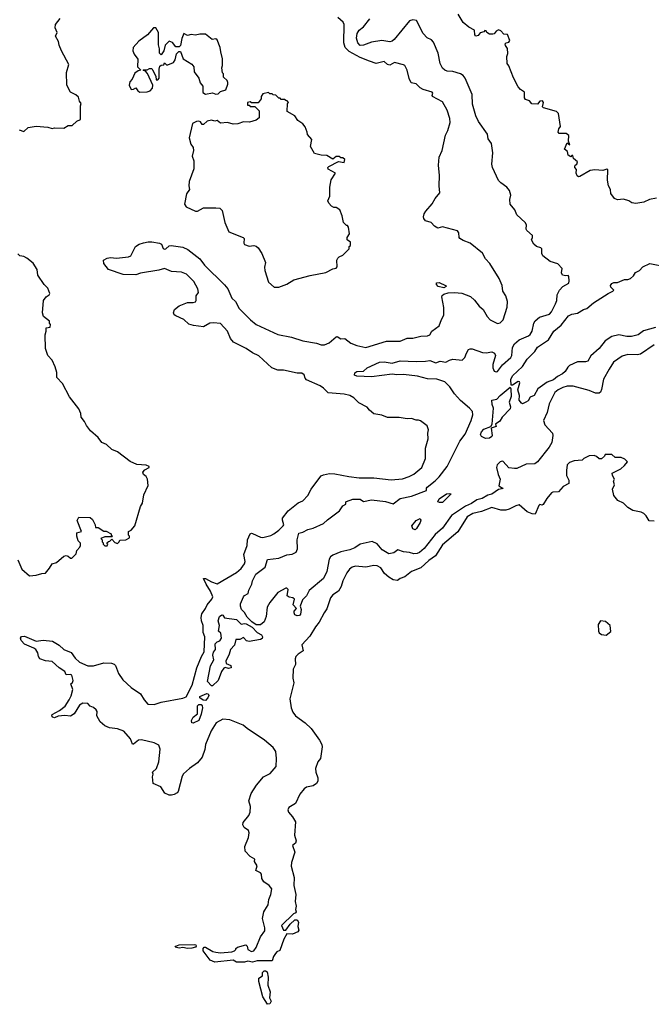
# Model space of a CAD drawing. Extents: x 1863017 to 1989460, y 394564 to 532820.
# Tile 124 of 213: x 1932900 to 1938419, y 442607 to 451207. Entities that reach past the tile are written whole.
import ezdxf

# ---------------------------------------------------------------- set-up
doc = ezdxf.new("R2010")
doc.units = 0

msp = doc.modelspace()

# ---------------------------------------------------------------- linework, layer by layer
at = {"layer": '0CON10XD'}
for points in [[(1938030.7, 449900.7), (1937995, 449890), (1937925, 449895.8), (1937885, 449888.6), (1937795, 449836.2), (1937783.6, 449833.6), (1937771.7, 449841.7), (1937762.5, 449865), (1937767, 449897), (1937750, 449915), (1937750, 449925), (1937753.6, 449936.4), (1937767.5, 449945), (1937773.3, 449965), (1937740, 449995), (1937735, 450020), (1937725, 450020), (1937715, 450010), (1937692.5, 450025), (1937686.1, 450056.1), (1937660, 450075), (1937685, 450130), (1937707, 450113), (1937697, 450147), (1937697.5, 450195), (1937675, 450211.4), (1937615, 450212.5), (1937606.2, 450225), (1937612.5, 450255), (1937626.7, 450275), (1937608.8, 450388.8), (1937590, 450405), (1937476.5, 450436.5), (1937468, 450445), (1937478, 450485), (1937467.1, 450497.1), (1937445, 450494), (1937425, 450470), (1937375, 450473.3), (1937355, 450497.5), (1937320.7, 450510.7), (1937312.5, 450525), (1937312.5, 450572.5), (1937275, 450597.5), (1937255, 450620), (1937215, 450700), (1937173.3, 450805), (1937160, 450825), (1937157.5, 450885), (1937167, 450913), (1937162.5, 450955), (1937145, 450980), (1937142.5, 450995), (1937150, 451005), (1937175, 451011.2), (1937182.5, 451025), (1937163.8, 451076.2), (1937131.1, 451081.1), (1937105, 451110.8), (1937085, 451119.2), (1937062.6, 451107.4), (1937046.4, 451083.6), (1937035, 451080), (1937005, 451080), (1936983.3, 451095), (1936975, 451110), (1936965, 451112.5), (1936955, 451101.2), (1936925, 451092.9), (1936905, 451068), (1936885, 451062.5), (1936876, 451075), (1936873.3, 451115), (1936825, 451141.2), (1936775, 451183.3), (1936732.5, 451255)], [(1932895, 450243.8), (1932935, 450230), (1932974.1, 450265.9), (1933045, 450276.7), (1933145, 450268.8), (1933185, 450256.2), (1933205, 450262), (1933285, 450258.8), (1933325, 450282.5), (1933345, 450282.5), (1933358.3, 450281.7), (1933399.3, 450320.7), (1933432.5, 450335), (1933432.5, 450455), (1933437.5, 450475), (1933422.5, 450495), (1933415, 450530), (1933390.5, 450550.5), (1933343.3, 450575), (1933313.3, 450635), (1933310, 450745), (1933330, 450815), (1933266.7, 450935), (1933243.8, 450985), (1933240, 451015), (1933213.6, 451063.6), (1933226.2, 451095), (1933208.8, 451135), (1933213.8, 451165), (1933252.7, 451217.3)], [(1934067, 444617), (1934060, 444635), (1934096.7, 444665), (1934116.2, 444725), (1934127.3, 444835), (1934115, 444869.2), (1934075, 444890), (1933963.6, 444916.4), (1933937.4, 444912.6), (1933895, 444878.8), (1933885, 444877.5), (1933867.9, 444925), (1933811.5, 444991.5), (1933755, 445013.1), (1933685, 445021.2), (1933645, 445040.4), (1933602.9, 445075), (1933574.3, 445125), (1933576.2, 445165), (1933568.8, 445178.8), (1933545, 445198.8), (1933515, 445211.2), (1933495.4, 445235.4), (1933451.8, 445238.2), (1933421.3, 445218.7), (1933375.6, 445145), (1933345, 445122.9), (1933295, 445128.7), (1933235, 445122.2), (1933205, 445107.8), (1933190, 445115), (1933181.9, 445125), (1933185, 445139.2), (1933248.4, 445171.6), (1933298.6, 445211.4), (1933333.6, 445265), (1933349.2, 445300.8), (1933363.3, 445355), (1933347.5, 445405), (1933362, 445418), (1933368, 445435), (1933355, 445482), (1933345, 445487.9), (1933305, 445483.8), (1933293.5, 445515), (1933245.4, 445545), (1933185, 445599.5), (1933125, 445605.8), (1933074.8, 445624.7), (1933063.4, 445643.4), (1933057.4, 445677.4), (1933041.8, 445705), (1933025, 445718.6), (1932943.5, 445753.5), (1932912.2, 445785), (1932908, 445805), (1932915, 445818.2), (1932941.9, 445821.9), (1933045, 445780), (1933105, 445788.1), (1933188, 445778), (1933244.1, 445744.1), (1933285, 445704.4), (1933349.8, 445679.8), (1933385, 445630), (1933422, 445595), (1933495, 445563.3), (1933545, 445563.8), (1933635, 445588.1), (1933703.5, 445586.5), (1933725, 445577.5), (1933736.4, 445565), (1933764.4, 445495), (1933801.5, 445441.5), (1933875, 445374.3), (1933955, 445318.6), (1933988, 445265), (1934019.5, 445229.5), (1934075, 445224.7), (1934135, 445246.5), (1934325, 445281.2), (1934355, 445292.5), (1934407.5, 445395), (1934448.8, 445545), (1934487.7, 445645), (1934512.6, 445685), (1934517.3, 445817.3), (1934504.5, 445854.5), (1934504.6, 445915), (1934489.2, 445955), (1934485.4, 445985), (1934492, 446018), (1934522.5, 446065), (1934537.5, 446095), (1934579.2, 446145), (1934586.5, 446165), (1934568.8, 446215), (1934528.9, 446275), (1934505, 446326.7), (1934525, 446324.5), (1934575, 446296.1), (1934625, 446278.9), (1934795, 446379.2), (1934836.7, 446413.3), (1934865.6, 446455), (1934870, 446475), (1934860, 446535), (1934888.1, 446615), (1934891.9, 446665), (1934915, 446716), (1934925, 446721.9), (1934935, 446719.6), (1935005, 446686.2), (1935025, 446682.7), (1935095, 446701.8), (1935120, 446715), (1935165, 446746.9), (1935203.1, 446785), (1935208.6, 446795), (1935196, 446835), (1935197.7, 446852.3), (1935245, 446916.7), (1935333.3, 446986.7), (1935375, 447005.6), (1935418.9, 447051.1), (1935446.9, 447105), (1935513.1, 447196.9), (1935535, 447223.3), (1935555, 447232.5), (1935607.5, 447242.5), (1935655, 447241.5), (1935775, 447216.9), (1935866.1, 447206.1), (1935995, 447204.6), (1936145, 447186.4), (1936245, 447195.6), (1936304.3, 447215.7), (1936345, 447238), (1936414.3, 447295), (1936446.2, 447375), (1936446.2, 447465), (1936470, 447545), (1936467.5, 447595), (1936472.5, 447625), (1936459.3, 447659.3), (1936403.6, 447703.6), (1936385, 447710), (1936365, 447710), (1936325, 447723.3), (1936285, 447720), (1936215, 447731.2), (1936115, 447733.3), (1936065, 447752.5), (1935995, 447763.3), (1935957.5, 447795), (1935935, 447822.5), (1935865, 447860), (1935818.8, 447905), (1935784.3, 447924.3), (1935735.7, 447935.7), (1935595, 447946.2), (1935555, 447988.8), (1935525, 448008), (1935405, 448060), (1935393.3, 448075), (1935386, 448105), (1935365, 448118.1), (1935325, 448120), (1935205, 448145.7), (1935155, 448145.8), (1935104.6, 448164.6), (1934990.9, 448270.9), (1934935, 448296.5), (1934879.2, 448335), (1934768.9, 448388.9), (1934741.6, 448421.6), (1934716.5, 448485), (1934655, 448554.3), (1934595, 448559.4), (1934562.5, 448555), (1934505, 448523.8), (1934417.5, 448535), (1934376.8, 448546.8), (1934335, 448588), (1934265, 448618.8), (1934250, 448630), (1934243.8, 448645), (1934253.2, 448676.8), (1934295, 448707.5), (1934365, 448736), (1934415, 448736.7), (1934436.1, 448743.9), (1934442.5, 448755), (1934443.3, 448795), (1934461.2, 448825), (1934457.5, 448855), (1934420.3, 448920.3), (1934358, 448985), (1934315, 449001.4), (1934227.7, 449007.7), (1934165, 449032.5), (1934115, 449018), (1933955, 448993.3), (1933915, 448978), (1933805, 448980.8), (1933675, 449023.8), (1933635.9, 449075.9), (1933632.5, 449105), (1933665, 449123.8), (1933695, 449129.2), (1933745.9, 449124.1), (1933850, 449135), (1933872.5, 449145), (1933913.3, 449225), (1933945, 449246.2), (1933982.5, 449257.5), (1934022.3, 449267.7), (1934055, 449267.5), (1934122.5, 449255), (1934138, 449245), (1934155, 449207.5), (1934165, 449203.3), (1934177.5, 449205), (1934205, 449231.2), (1934225, 449235.7), (1934325, 449220), (1934369.7, 449199.7), (1934475, 449118), (1934515, 449064), (1934690.2, 448890.2), (1934718.1, 448855), (1934754.7, 448774.7), (1934785.8, 448745), (1934817.5, 448685), (1934915.5, 448585.5), (1934965.7, 448545), (1935156.2, 448456.2), (1935275, 448432.5), (1935375, 448402.2), (1935495, 448380.9), (1935535, 448367.8), (1935562.6, 448367.4), (1935604, 448385), (1935665, 448437.1), (1935675, 448438.6), (1935705, 448419.6), (1935742.4, 448422.4), (1935795, 448380.6), (1935845, 448360), (1935925, 448343.1), (1936105, 448397.8), (1936225, 448399.1), (1936285, 448426.2), (1936335, 448424.5), (1936405, 448441.5), (1936465, 448444.4), (1936484, 448455), (1936501.4, 448485), (1936566.7, 448533.3), (1936585, 448588.1), (1936607.1, 448625), (1936607.6, 448692.4), (1936589.6, 448785), (1936592.1, 448797.9), (1936605, 448809.5), (1936645, 448822.2), (1936700, 448825), (1936765, 448817.7), (1936839, 448789), (1936875.7, 448755.7), (1936913.7, 448703.7), (1936949.2, 448675), (1936984.2, 448615), (1937010.8, 448585), (1937075, 448554.3), (1937099.7, 448560.3), (1937124.2, 448585.8), (1937160.8, 448695), (1937164, 448745), (1937149.2, 448795), (1937121.2, 448835), (1937116.2, 448885), (1937088.8, 448945), (1937007.6, 449077.6), (1936969.1, 449119.1), (1936945, 449168.8), (1936836.2, 449255), (1936775, 449277.1), (1936746.2, 449295), (1936740, 449305), (1936737.5, 449345), (1936725, 449362.5), (1936595, 449396.7), (1936555, 449386.7), (1936525, 449403.3), (1936495, 449436.7), (1936445, 449450), (1936430.5, 449470.5), (1936428.8, 449485), (1936435, 449512.5), (1936448.8, 449535), (1936505, 449598.8), (1936530, 449645), (1936570.6, 449695), (1936565.9, 449755.9), (1936569.2, 449845), (1936558.6, 449935), (1936565.8, 450005), (1936591.2, 450065), (1936621.7, 450198.3), (1936642.3, 450237.7), (1936662.3, 450307.7), (1936658.6, 450345), (1936636.6, 450416.6), (1936595, 450488.8), (1936506.2, 450535), (1936503.3, 450545), (1936510, 450565), (1936503, 450573), (1936425, 450596.7), (1936400.9, 450610.9), (1936365, 450646), (1936321.2, 450655), (1936303, 450693), (1936285.7, 450765), (1936265.8, 450805.8), (1936255, 450813.3), (1936175, 450834.3), (1936135, 450809.2), (1936115, 450816.8), (1936085, 450841.5), (1936015, 450823.1), (1935955.5, 450845.5), (1935875, 450877.9), (1935778.6, 450928.6), (1935743.9, 450963.9), (1935731.8, 451005), (1935735.6, 451165), (1935725.3, 451185.3), (1935680, 451225)], [(1938445, 448366.2), (1938325, 448284.6), (1938295, 448280), (1938215, 448282.9), (1938165, 448268.9), (1938090, 448215), (1938051.1, 448155), (1938002.2, 448067.8), (1937985, 447977.5), (1937975.5, 447954.5), (1937965, 447946), (1937932.5, 447945), (1937875, 447968.2), (1937736.9, 448006.9), (1937685, 448004.5), (1937645, 447993.8), (1937605.7, 447975), (1937575, 447951.4), (1937527.4, 447852.6), (1937509.5, 447775), (1937477.8, 447705), (1937488.6, 447668.6), (1937556, 447595), (1937560, 447575), (1937550, 447515), (1937527.9, 447472.1), (1937425, 447344), (1937402.3, 447327.7), (1937325, 447324), (1937245, 447287.5), (1937225, 447285.7), (1937175, 447293.8), (1937125, 447348.1), (1937115, 447351.1), (1937097.5, 447345), (1937071.5, 447318.5), (1937067.5, 447295), (1937080.8, 447235), (1937099.2, 447195), (1937086.7, 447136.7), (1937125, 447112.5), (1937085, 447103.3), (1937025, 447062.7), (1936990, 447055), (1936940, 447025), (1936895.8, 447014.2), (1936849.2, 446980.8), (1936795, 446958.3), (1936673.5, 446876.5), (1936594.1, 446765), (1936531, 446709), (1936435, 446587.3), (1936395, 446554.1), (1936374.6, 446544.6), (1936345, 446542.4), (1936305, 446553.8), (1936255, 446558.1), (1936205, 446577.5), (1936170.2, 446549.8), (1936125, 446541.3), (1936066.6, 446576.6), (1936025, 446629.4), (1935979.3, 446649.3), (1935875, 446627.1), (1935827.4, 446592.6), (1935785, 446576), (1935705, 446559.4), (1935635, 446529.7), (1935616.2, 446515), (1935603.7, 446495), (1935582.8, 446387.2), (1935555.3, 446325), (1935429.1, 446220.9), (1935405, 446175.6), (1935370, 446140), (1935350, 446085), (1935358.8, 446055), (1935354, 446015), (1935345, 446002), (1935325, 446000), (1935305, 446010), (1935297.5, 446025), (1935298.3, 446041.7), (1935320, 446065), (1935290, 446095), (1935300, 446145), (1935287, 446157), (1935255, 446162.5), (1935237.5, 446175), (1935245, 446230), (1935235, 446242), (1935225, 446242), (1935155, 446202.5), (1935085, 446116.9), (1935063.3, 446075), (1935052.5, 445995), (1935035, 445948.8), (1935005, 445921.1), (1934965, 445922.2), (1934928.5, 445948.5), (1934888.3, 445988.3), (1934865, 446030), (1934837.8, 446055), (1934828.5, 446085), (1934830.8, 446105), (1934855.5, 446164.5), (1934865, 446176.9), (1934895.6, 446195), (1934903.1, 446225), (1934927.9, 446275), (1934933.5, 446305), (1934962.3, 446365), (1935043.8, 446425), (1935065, 446491.4), (1935165, 446503.1), (1935235, 446533.3), (1935281.1, 446538.9), (1935315, 446554.5), (1935328.2, 446585), (1935324, 446665), (1935338.8, 446721.2), (1935375, 446731.4), (1935418.9, 446755), (1935465.6, 446764.4), (1935554.6, 446805), (1935590.6, 446839.4), (1935695, 446916.7), (1935725, 446960), (1935750, 446975), (1935750, 446995), (1935755, 446997.5), (1935811.7, 447018.3), (1935875, 447020), (1935905, 446998.8), (1935975, 447013.6), (1936097.4, 446997.4), (1936165, 446978.6), (1936225, 447025.4), (1936325, 447046.4), (1936454, 447095), (1936454.2, 447115), (1936461.4, 447125), (1936531, 447179), (1936566.9, 447215), (1936635.8, 447305), (1936744.8, 447525.2), (1936792.3, 447587.7), (1936845, 447706.2), (1936859.2, 447755), (1936855.4, 447785), (1936831.8, 447815), (1936751.6, 447881.6), (1936700, 447940), (1936659.3, 447999.3), (1936613.6, 448043.6), (1936545, 448067.5), (1936465, 448070), (1936375, 448092.7), (1936255, 448106.5), (1936195, 448103.9), (1936155, 448110), (1935975, 448087.6), (1935845, 448092.6), (1935825, 448102.5), (1935828.3, 448121.7), (1935845, 448134.3), (1935903.3, 448136.7), (1935935, 448164.6), (1936045, 448215.3), (1936085, 448217.3), (1936155, 448205.5), (1936225, 448226.5), (1936365, 448221.9), (1936445.5, 448225.5), (1936485, 448229.2), (1936535, 448210), (1936574.6, 448225.4), (1936625, 448214.3), (1936656.4, 448233.6), (1936685, 448240.8), (1936765.7, 448234.3), (1936790, 448255), (1936804, 448295), (1936823.3, 448325), (1936835, 448333.3), (1936855, 448333.3), (1936945, 448300.8), (1936975, 448298), (1937025, 448305.8), (1937050, 448295), (1937057.5, 448275), (1937034.4, 448195), (1937033.3, 448165), (1937045, 448138), (1937065, 448130.8), (1937075, 448134.2), (1937117.7, 448192.3), (1937190.5, 448255), (1937199.1, 448275), (1937207.3, 448342.7), (1937224.5, 448375), (1937265, 448410.5), (1937345, 448444.5), (1937361.9, 448458.1), (1937379.6, 448485), (1937391.5, 448555), (1937403.2, 448576.8), (1937441.5, 448608.5), (1937530, 448635), (1937546.7, 448655), (1937583.3, 448725), (1937594.6, 448755), (1937597.1, 448805), (1937616.4, 448843.6), (1937645, 448876.7), (1937697.5, 448905), (1937702.5, 448925), (1937700, 448965), (1937691.7, 448971.7), (1937671.2, 448968.8), (1937644.5, 448974.5), (1937634.2, 448995.8), (1937640, 449035), (1937603, 449073), (1937536.2, 449096.2), (1937472.5, 449145), (1937463.6, 449163.6), (1937462.5, 449205), (1937453.6, 449213.6), (1937416.4, 449226.4), (1937392.5, 449245), (1937372.5, 449285), (1937382.5, 449305), (1937381.7, 449321.7), (1937332.5, 449365), (1937327, 449377), (1937327.5, 449415), (1937317.5, 449435), (1937245, 449502.5), (1937226.7, 449545), (1937186.7, 449595), (1937183.8, 449635), (1937191.2, 449675), (1937180, 449715), (1937157.5, 449745), (1937105, 449781.2), (1937083.5, 449803.5), (1937032.5, 449915), (1937026, 449945), (1937035.7, 450045), (1937022.9, 450125), (1936993.5, 450165), (1936986.9, 450206.9), (1936908.3, 450318.3), (1936886.8, 450366.8), (1936858.2, 450468.2), (1936852.6, 450552.6), (1936791.9, 450695), (1936775, 450719.2), (1936752, 450735), (1936685, 450753.3), (1936635, 450756.2), (1936615, 450764.6), (1936594.3, 450784.3), (1936573.6, 450825), (1936556.7, 450915), (1936515, 451011.2), (1936499.8, 451029.8), (1936459.7, 451049.7), (1936427, 451087), (1936368.8, 451198.8), (1936335, 451206.2), (1936305, 451198), (1936173.5, 451035), (1936155, 451020), (1936135.4, 451014.6), (1936065, 451026.4), (1935975, 451010.4), (1935905.7, 450984.3), (1935875, 450981.6), (1935855, 451004.3), (1935842.5, 451045), (1935850.4, 451085), (1935867.1, 451115)], [(1935867.1, 451115), (1935904.6, 451145.4), (1935958.8, 451215)], [(1934615, 450557.5), (1934635, 450560), (1934655, 450580), (1934700, 450595), (1934720, 450645), (1934719.3, 450659.3), (1934712.5, 450675), (1934680, 450705), (1934680, 450735), (1934673, 450743), (1934667.5, 450785), (1934673, 450807), (1934672.5, 450865), (1934656.7, 450925), (1934653.3, 450965), (1934625, 451030), (1934615, 451040), (1934583.3, 451033.3), (1934525, 451080), (1934475, 451080), (1934435, 451072.5), (1934397, 451077), (1934365, 451070), (1934335, 451087.5), (1934317.3, 451042.7), (1934305, 450980), (1934295, 450970), (1934265, 450970), (1934236.4, 451006.4), (1934205, 451020), (1934170, 450985), (1934160, 450935), (1934135, 450900), (1934122.5, 450915), (1934123, 450953), (1934113.6, 450986.4), (1934112.5, 451095), (1934090, 451135), (1934070, 451135), (1934017.5, 451075), (1933940.7, 451019.3), (1933892.5, 450965), (1933887.5, 450935), (1933900, 450905), (1933931.7, 450861.7), (1933930, 450795), (1933960, 450765), (1933935, 450760), (1933905, 450740), (1933883.6, 450686.4), (1933863.3, 450665), (1933857.5, 450635), (1933875, 450597.5), (1933895, 450600), (1933915, 450612.5), (1933933.3, 450585), (1933950, 450575), (1934015, 450577.5), (1934040, 450585), (1934061.7, 450608.3), (1934062.5, 450635), (1934017, 450737), (1933998.3, 450758.3), (1933980, 450765), (1933985, 450770), (1934015, 450770), (1934035, 450780), (1934055, 450780), (1934061.7, 450768.3), (1934090, 450715), (1934093, 450683), (1934108.3, 450681.7), (1934117.5, 450695), (1934117.5, 450775), (1934125, 450800), (1934135, 450810), (1934158.3, 450811.7), (1934165, 450830), (1934183, 450813), (1934195, 450812.5), (1934245, 450832.5), (1934257.5, 450855), (1934271.7, 450908.3), (1934291.7, 450928.3), (1934305, 450930), (1934330, 450865), (1934405, 450817.5), (1934422.5, 450795), (1934425, 450750), (1934466.7, 450695), (1934477.5, 450655), (1934500, 450625), (1934501.7, 450571.7), (1934525, 450557.5), (1934585, 450567.5), (1934615, 450557.5)], [(1935165, 448870), (1935233.6, 448896.4), (1935296.2, 448933.8), (1935437, 448973), (1935575, 449000), (1935635, 449030), (1935665, 449037.5), (1935673, 449047), (1935670, 449105), (1935680, 449125), (1935693, 449137), (1935725, 449150), (1935780, 449205), (1935780, 449225), (1935790, 449235), (1935790, 449265), (1935762.5, 449285), (1935762.5, 449305), (1935782.5, 449335), (1935772.5, 449395), (1935765, 449410), (1935755, 449410), (1935730, 449435), (1935717.5, 449495), (1935697.5, 449545), (1935665, 449567.5), (1935645, 449567.5), (1935625, 449577.5), (1935600, 449605), (1935592.5, 449625), (1935610, 449665), (1935610, 449745), (1935623, 449807), (1935660, 449865), (1935595, 449902.5), (1935592.5, 449915), (1935600, 449925), (1935685, 449967.5), (1935735, 449960), (1935740, 449985), (1935725, 450000), (1935705, 450000), (1935691.7, 450011.7), (1935665, 450012.5), (1935635, 449990), (1935585, 450021.2), (1935535, 450023.3), (1935475, 450037.5), (1935440.7, 450100.7), (1935451.7, 450161.7), (1935413.9, 450203.9), (1935412.5, 450225), (1935395, 450270), (1935375, 450296.7), (1935330, 450325), (1935305.7, 450365.7), (1935237.5, 450405), (1935240, 450475), (1935250, 450485), (1935238.3, 450498.3), (1935225, 450500), (1935215, 450510), (1935185, 450510), (1935175, 450520), (1935165, 450520), (1935138.3, 450548.3), (1935115, 450550), (1935105, 450560), (1935085, 450560), (1935075, 450570), (1935025, 450560), (1935010, 450535), (1935010, 450515), (1934985, 450480), (1934925, 450480), (1934915, 450490), (1934890, 450485), (1934891.7, 450461.7), (1934905, 450460), (1934915, 450450), (1934955, 450450), (1934991.7, 450411.7), (1934991.7, 450348.3), (1934965, 450330), (1934908.3, 450311.7), (1934855, 450313.3), (1934805, 450297.5), (1934765, 450293.3), (1934715, 450310), (1934655, 450302.5), (1934627, 450327), (1934605, 450320), (1934575, 450330), (1934539.3, 450320.7), (1934505, 450290), (1934495, 450290), (1934480, 450315), (1934465, 450320), (1934445, 450317.5), (1934410.7, 450299.3), (1934380, 450175), (1934395, 450120), (1934415, 450090), (1934420, 450065), (1934406.7, 450015), (1934422.5, 449975), (1934422.5, 449905), (1934380, 449795), (1934376.7, 449755), (1934382.5, 449725), (1934356.7, 449685), (1934338.8, 449595), (1934355, 449571.2), (1934435, 449533.3), (1934455, 449533.8), (1934505.5, 449564.5), (1934614.6, 449564.6), (1934649.8, 449559.8), (1934669.1, 449539.1), (1934691.2, 449435), (1934726.7, 449355), (1934852.5, 449305), (1934862.5, 449295), (1934857.5, 449255), (1934863.9, 449243.9), (1934905, 449228.8), (1934945, 449233.8), (1934965, 449228.8), (1934983.3, 449215), (1935016.2, 449165), (1935046.7, 449085), (1935038.8, 449045), (1935041.2, 449015), (1935074, 448915), (1935125, 448870), (1935165, 448870)], [(1938465, 449648.8), (1938404.3, 449635.7), (1938355, 449612.5), (1938285, 449601.2), (1938248.3, 449608.3), (1938223.6, 449623.6), (1938175, 449640), (1938125, 449633.8), (1938096.7, 449645), (1938065, 449687.5), (1938062, 449725), (1938043.8, 449755), (1938036.7, 449805), (1938040, 449895), (1938030.7, 449900.7)], [(1932885, 446490), (1932918.1, 446408.1), (1932985, 446350), (1933045, 446356.2), (1933095, 446370), (1933125, 446373.8), (1933161.2, 446415), (1933182.5, 446455), (1933222.5, 446465), (1933285, 446520), (1933307, 446527), (1933325, 446520), (1933343, 446503), (1933355, 446502.5), (1933395, 446540), (1933398.3, 446571.7), (1933425, 446600), (1933430, 446615), (1933430, 446635), (1933410, 446655), (1933400, 446695), (1933400, 446725), (1933440, 446735), (1933403.6, 446833.6), (1933418.3, 446861.7), (1933515, 446860), (1933535, 446840), (1933560, 446795), (1933561.7, 446771.7), (1933585, 446770), (1933635, 446740), (1933655, 446740), (1933700, 446715), (1933700, 446705), (1933710, 446695), (1933705, 446690), (1933645, 446690), (1933610, 446675), (1933620, 446665), (1933620, 446645), (1933628.3, 446638.3), (1933630, 446625), (1933645, 446612.5), (1933665, 446610), (1933670, 446625), (1933661.7, 446638.3), (1933675, 446650), (1933688.3, 446651.7), (1933705, 446670), (1933731.7, 446641.7), (1933755, 446632.5), (1933770, 446645), (1933775, 446660), (1933827, 446663), (1933858.3, 446681.7), (1933860, 446695), (1933850, 446705), (1933850, 446735), (1933873, 446747), (1933906.7, 446785), (1933956.7, 446955), (1933973.3, 446985), (1933984.2, 447055.8), (1934023, 447137), (1934017.5, 447195), (1934006.4, 447216.4), (1933982.5, 447235), (1933977.5, 447255), (1933992.5, 447275), (1934030, 447295), (1934030, 447305), (1934005.8, 447315.8), (1933925, 447321.9), (1933865, 447348.8), (1933755, 447432.5), (1933705, 447453.3), (1933657.5, 447495), (1933617.5, 447515), (1933586.4, 447556.4), (1933517.5, 447615), (1933483, 447663), (1933467.3, 447697.3), (1933436.7, 447735), (1933433.3, 447766.7), (1933418.3, 447808.3), (1933335, 447912.5), (1933275, 448030), (1933225, 448082.5), (1933223.8, 448125), (1933208.8, 448175), (1933183.2, 448233.2), (1933146.7, 448275), (1933126.7, 448335), (1933122.5, 448455), (1933132.5, 448485), (1933132.5, 448515), (1933165, 448520), (1933170, 448545), (1933160, 448555), (1933160, 448575), (1933106.7, 448615), (1933098, 448645), (1933107.5, 448755), (1933132.5, 448785), (1933157.7, 448802.3), (1933163.3, 448815), (1933145, 448863.3), (1933114.2, 448894.2), (1933058.8, 448975), (1933054, 449025), (1933018.8, 449078.8), (1932962.5, 449125), (1932935, 449138.8), (1932900, 449145), (1932885, 449162.5)], [(1938455, 448519.6), (1938351.7, 448488.3), (1938305, 448455.5), (1938245, 448438.7), (1938205, 448439), (1938135, 448454.7), (1938075, 448439.2), (1938015, 448402.9), (1937965, 448334.5), (1937889.6, 448270.4), (1937865, 448224.5), (1937845, 448217.1), (1937775, 448217.2), (1937704.8, 448185.2), (1937688.6, 448171.4), (1937667.5, 448135), (1937643.5, 448115), (1937599.7, 448090.3), (1937565, 448061.9), (1937510.4, 448039.6), (1937428.8, 447981.2), (1937395, 447924), (1937361.4, 447908.6), (1937343.2, 447876.8), (1937323.3, 447866.7), (1937295, 447852.5), (1937285, 447857.1), (1937265.8, 447885), (1937268.6, 447925), (1937252, 447975), (1937271.2, 448035), (1937267.5, 448045), (1937255, 448045.8), (1937205, 448013.8), (1937194, 448014), (1937192.5, 448065), (1937207.1, 448095), (1937293.8, 448176.2), (1937335, 448240.5), (1937402.2, 448307.8), (1937425, 448346.1), (1937520, 448410), (1937568, 448485), (1937631.5, 448538.5), (1937695, 448619.2), (1937725.9, 448634.1), (1937775, 448642.9), (1937825.3, 448674.7), (1937856, 448685), (1937915, 448732.9), (1938043.5, 448816.5), (1938082, 448835), (1938091.2, 448845), (1938065, 448871.2), (1938062.9, 448885), (1938075, 448902), (1938091.2, 448911.2), (1938125, 448910), (1938185, 448936.7), (1938215, 448936.2), (1938237.5, 448945), (1938265, 448970), (1938280.7, 448999.3), (1938317.5, 449015), (1938345, 449047.5), (1938405, 449076.7), (1938555, 449048.8)], [(1936605, 448864.4), (1936558, 448875), (1936542, 448895), (1936542.3, 448907.7), (1936565, 448910.8), (1936620, 448885), (1936627.5, 448875), (1936605, 448864.4)], [(1936970, 447550), (1936935, 447565.8), (1936926.4, 447585), (1936934.2, 447605.8), (1936955, 447629.4), (1937017, 447653), (1937027.5, 447675), (1937041.4, 447815), (1937030, 447845), (1937026.7, 447883.3), (1937068.9, 447891.1), (1937098.9, 447925), (1937186.4, 447996.4), (1937192.5, 447982.5), (1937196, 447915), (1937178.5, 447865), (1937189.7, 447825), (1937185, 447806.9), (1937116.7, 447735), (1937095, 447700), (1937057.5, 447675), (1937063.8, 447655), (1937021.2, 447638.8), (1937028.2, 447575), (1937024.5, 447565), (1937005, 447551.3), (1936970, 447550)], [(1938445, 446826.7), (1938400.5, 446830.5), (1938375, 446872.5), (1938355, 446892.5), (1938330, 446905), (1938258.8, 446918.8), (1938215, 446947.5), (1938175, 446983.8), (1938125.9, 447005.9), (1938092.3, 447052.3), (1938080, 447105), (1938096.4, 447143.6), (1938087.5, 447175), (1938097.5, 447195), (1938080, 447225), (1938077.5, 447245), (1938152.5, 447285), (1938186.4, 447313.6), (1938210, 447345), (1938188.3, 447368.3), (1938155, 447382.5), (1938103, 447383), (1938075, 447410), (1938015, 447410), (1938010, 447395), (1937985, 447370), (1937965, 447370), (1937940.7, 447390.7), (1937919.3, 447399.3), (1937875, 447397.5), (1937830, 447375), (1937815, 447360), (1937745, 447352.5), (1937705, 447338.8), (1937682.6, 447317.4), (1937677.9, 447267.9), (1937678.9, 447225), (1937700, 447185), (1937700, 447155), (1937650.5, 447129.5), (1937607.2, 447082.8), (1937559.7, 447080.3), (1937546.9, 447073.1), (1937505.5, 447025), (1937475, 446971.2), (1937465, 446966.2), (1937445, 446971.2), (1937435, 446963.8), (1937405, 446888.8), (1937379.5, 446889.5), (1937335, 446908.8), (1937265, 446968.2), (1937235, 446961.8), (1937178.6, 446931.4), (1937147.9, 446922.1), (1937105, 446923.8), (1937025, 446946), (1936935, 446910.8), (1936859.4, 446895), (1936810.9, 446865), (1936727.2, 446732.8), (1936595, 446619.1), (1936532.9, 446525), (1936476, 446484), (1936405, 446418.5), (1936322.6, 446387.4), (1936265, 446339.6), (1936223.8, 446325), (1936200.5, 446309.5), (1936165, 446314.5), (1936126.2, 446336.2), (1936088.8, 446368.8), (1936055, 446420), (1936025, 446438), (1935995, 446440), (1935925, 446424.3), (1935835, 446434.2), (1935805, 446426.2), (1935782.6, 446407.4), (1935760, 446375), (1935722.5, 446305), (1935708.1, 446255), (1935686.9, 446215), (1935637.2, 446182.8), (1935615, 446156), (1935585, 446060), (1935559.2, 446025), (1935516.8, 445943.2), (1935483.5, 445905), (1935436.6, 445823.4), (1935365, 445746.7), (1935378, 445695), (1935333.9, 445666.1), (1935312.9, 445645), (1935307.1, 445625), (1935311.4, 445575), (1935290, 445535), (1935288.2, 445455), (1935295.9, 445415), (1935260.8, 445275), (1935272.7, 445195), (1935287.6, 445157.6), (1935311.5, 445125), (1935395, 445066.2), (1935446.6, 445016.6), (1935520, 444915), (1935540, 444875), (1935541.8, 444855), (1935527.6, 444755), (1935505, 444724.4), (1935485.3, 444665), (1935486.6, 444635), (1935506.4, 444585), (1935505.4, 444554.6), (1935493.1, 444535), (1935465, 444515.4), (1935405.9, 444504.1), (1935385, 444487.5), (1935347.1, 444442.9), (1935310.9, 444359.2), (1935251.4, 444325), (1935243.1, 444305), (1935248.1, 444285), (1935283.5, 444245), (1935309.1, 444199.1), (1935301.8, 444085), (1935317.1, 444035), (1935311.4, 444015), (1935284.5, 443995), (1935304.6, 443935), (1935276, 443845), (1935273.4, 443813.4), (1935298.6, 443715), (1935296.9, 443645), (1935312.8, 443565), (1935308.2, 443505), (1935316.7, 443465), (1935310, 443435), (1935316.9, 443415), (1935313.3, 443405), (1935293.8, 443396.2), (1935187.8, 443295), (1935203.9, 443253.9), (1935225, 443253.8), (1935262.9, 443307.1), (1935305, 443343.8), (1935325, 443345.6), (1935336.5, 443325), (1935331.2, 443285), (1935338.2, 443255), (1935329.7, 443240.3), (1935285, 443218.1), (1935235, 443223.3), (1935207.8, 443175), (1935173.3, 443076.7), (1935147.5, 443065), (1935135, 443050.6), (1935116.7, 443025), (1935105, 442987.5), (1934976, 442986), (1934935, 442975.3), (1934895, 442982.9), (1934865, 442974.1), (1934795.3, 442975.3), (1934765, 442992), (1934605, 442976.2), (1934565, 442993.5), (1934503.8, 443075), (1934503.1, 443095), (1934512.9, 443105), (1934525, 443106.2), (1934588.8, 443068.8), (1934615, 443060.8), (1934655, 443057), (1934755, 443066.4), (1934776.7, 443075), (1934787.5, 443085), (1934787.5, 443095), (1934802.5, 443105), (1934875, 443126.7), (1934888.1, 443115), (1934894.2, 443084.2), (1934925, 443068.8), (1934945, 443074.5), (1934965, 443104), (1935005.3, 443194.7), (1935041.8, 443248.2), (1935042.9, 443275), (1935021.8, 443355), (1935032.5, 443415), (1935041.2, 443428.8), (1935070.3, 443475), (1935077.5, 443522.5), (1935095.8, 443565), (1935103.4, 443615), (1935078.8, 443645), (1935032.5, 443675), (1935015.5, 443705), (1935012.4, 443742.4), (1935005, 443754.4), (1934962.5, 443775), (1934974.7, 443815), (1934953.1, 443855), (1934954.4, 443875), (1934915, 443896.7), (1934869.4, 443945), (1934866.9, 443985), (1934898.6, 444065), (1934906.2, 444105), (1934900, 444125), (1934861.7, 444151.7), (1934848.9, 444175), (1934854, 444196), (1934902.1, 444255), (1934914.6, 444285), (1934916.5, 444335), (1934902.7, 444385), (1934922.6, 444447.4), (1934968.9, 444521.1), (1935029.5, 444595), (1935088, 444622), (1935140.4, 444685), (1935144.5, 444755), (1935137.3, 444815), (1935115, 444850.6), (1935040, 444915), (1934887.1, 445015), (1934854, 445045), (1934735, 445090), (1934675, 445096.9), (1934617.1, 445065), (1934571.8, 444995), (1934524.1, 444875.9), (1934517.6, 444832.4), (1934494.4, 444765), (1934454.4, 444715), (1934383.1, 444666.9), (1934331.2, 444618.8), (1934321.1, 444598.9), (1934285.7, 444464.3), (1934277.5, 444455), (1934250.8, 444439.2), (1934226.5, 444433.5), (1934205, 444434.8), (1934169.8, 444449.8), (1934132, 444505), (1934065.8, 444535.8), (1934061.2, 444595), (1934067, 444617)], [(1936568.3, 446988.3), (1936554.6, 446994.6), (1936565, 447021.5), (1936630.5, 447065), (1936655, 447069.2), (1936669.5, 447065), (1936595, 446990.4), (1936568.3, 446988.3)], [(1936355, 446751.9), (1936335, 446760.8), (1936326.2, 446785), (1936365, 446831.5), (1936398.6, 446848.6), (1936405.6, 446835), (1936400, 446815), (1936368.3, 446761.7), (1936355, 446751.9)], [(1934585, 445389.2), (1934575, 445389.2), (1934541.5, 445425), (1934566.1, 445563.9), (1934595.4, 445615), (1934588.2, 445655), (1934595, 445681.1), (1934612.3, 445705), (1934607.2, 445755), (1934625, 445773.2), (1934649.3, 445780.7), (1934662.5, 445805), (1934658, 445848), (1934636.4, 445866.4), (1934647.1, 445915), (1934633.3, 445955), (1934645, 445994.4), (1934665, 446008.9), (1934675, 446007.1), (1934691.1, 445981.1), (1934795, 445968), (1934835, 445926.7), (1934865, 445932.9), (1934879.9, 445929.9), (1934930.2, 445900.2), (1934975, 445854.6), (1935013.2, 445833.2), (1935021.6, 445815), (1935017.7, 445802.3), (1935005, 445793), (1934905, 445774.7), (1934880.6, 445780.6), (1934855, 445811.2), (1934825, 445794.3), (1934787.7, 445792.3), (1934778.5, 445745), (1934743.1, 445705), (1934731.1, 445665), (1934700, 445605), (1934704.7, 445584.7), (1934724, 445574), (1934744.3, 445565), (1934746.7, 445545), (1934725, 445540.3), (1934695, 445547.1), (1934685, 445543.8), (1934662.3, 445515), (1934635, 445436.2), (1934585, 445389.2)], [(1938025, 445830), (1938065.9, 445864.1), (1938060, 445915), (1938019.5, 445949.5), (1937975, 445956.7), (1937954.6, 445925), (1937956.8, 445866.8), (1937965, 445851.2), (1937985, 445838), (1938025, 445830)], [(1934525, 445260), (1934502.4, 445262.4), (1934475.6, 445285), (1934474.6, 445295), (1934535, 445321.8), (1934547.3, 445317.3), (1934553.5, 445305), (1934545, 445282.5), (1934525, 445260)], [(1934415, 445062.5), (1934404.4, 445064.4), (1934402.5, 445085), (1934414.5, 445115.5), (1934453.6, 445145), (1934454, 445215), (1934465, 445224.5), (1934485, 445224.4), (1934495.7, 445215), (1934497.3, 445195), (1934485, 445140), (1934464.3, 445085.7), (1934415, 445062.5)], [(1934365, 443094.6), (1934325, 443104.2), (1934295, 443098), (1934260, 443105), (1934263.3, 443115), (1934292.5, 443125), (1934425, 443129.2), (1934439.2, 443125), (1934442.5, 443115), (1934436, 443105), (1934405, 443095.7), (1934365, 443094.6)], [(1935065, 442606.7), (1935025, 442673.3), (1934988.6, 442805), (1934990.8, 442835), (1935022.5, 442855), (1935022, 442885), (1935035, 442898.8), (1935049.2, 442899.2), (1935061.2, 442891.2), (1935071.9, 442845), (1935067.1, 442775), (1935090, 442715), (1935082.9, 442662.9), (1935098.6, 442635), (1935085, 442610.8), (1935065, 442606.7)]]:
    msp.add_lwpolyline(points, dxfattribs=at)

doc.saveas('drawing.dxf')
